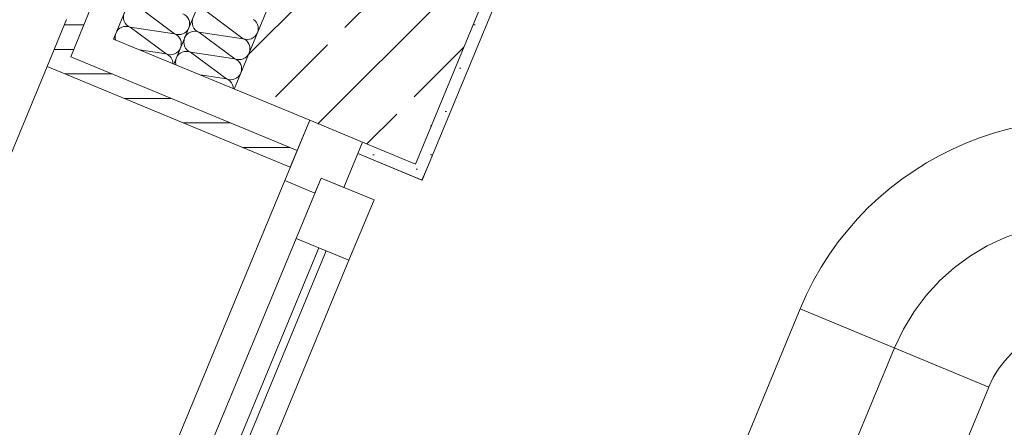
# Model space of a CAD drawing. Header units: metres. Extents: x -79 to 740, y -195 to 69.
# Tile 54 of 200: x -1.458 to -0.253, y 8.717 to 9.216. Entities that reach past the tile are written whole.
import ezdxf

# ---------------------------------------------------------------- set-up
doc = ezdxf.new("R2010")
doc.units = ezdxf.units.M
doc.header["$MEASUREMENT"] = 0
doc.linetypes.add('STRICHPUNKT2', pattern=[12.7, 6.35, -3.175, 0, -3.175])
doc.layers.add('70 Lüftung', color=7, linetype='Continuous')
doc.layers.add('Neubau_10 Wand außen', color=7, linetype='Continuous')
pattern_1 = [(0, (0, 0), (0, 0.03), [])]
pattern_2 = [(45, (0, 0), (-0.01767767, 0.01767767), [0, -0.025])]

# ---------------------------------------------------------------- blocks, each defined once
blk = doc.blocks.new('*X101')
at = {"layer": 'Neubau_10 Wand außen', "color": 8, "linetype": 'Continuous', "lineweight": 9}
for p, q in [((-1.313, 9.2319), (-1.2688, 9.1991)), ((-1.3232, 9.2072), (-1.279, 9.1745)), ((-1.3232, 9.2072), (-1.2688, 9.1991)), ((-1.3115, 9.1793), (-1.279, 9.1745))]:
    blk.add_line(p, q, dxfattribs=at)
for centre, start, end in [((-1.3181, 9.2195), 157.5, 247.5), ((-1.2637, 9.2114), 337.5, 67.5), ((-1.3283, 9.1949), 67.5, 157.5), ((-1.2637, 9.2114), 247.5, 337.5), ((-1.3283, 9.1949), 157.5, 194.1733), ((-1.2739, 9.1868), 337.5, 67.5), ((-1.2739, 9.1868), 247.5, 337.5), ((-1.2841, 9.1622), 1.2501, 67.5)]:
    blk.add_arc(centre, 0.0133, start, end, dxfattribs=at)
blk = doc.blocks.new('*X106')
at = {"layer": 'Neubau_10 Wand außen', "color": 8, "linetype": 'Continuous', "lineweight": 9}
for p, q in [((-1.2463, 9.2187), (-1.247, 9.2162)), ((-1.2289, 9.2259), (-1.1847, 9.1931)), ((-1.247, 9.2162), (-1.2473, 9.2136)), ((-1.2473, 9.2136), (-1.247, 9.211)), ((-1.247, 9.211), (-1.2463, 9.2085)), ((-1.2463, 9.2085), (-1.245, 9.2061)), ((-1.245, 9.2061), (-1.2434, 9.2041)), ((-1.1702, 9.2149), (-1.1722, 9.2166)), ((-1.1685, 9.2129), (-1.1702, 9.2149)), ((-1.1673, 9.2106), (-1.1685, 9.2129)), ((-1.1665, 9.2081), (-1.1673, 9.2106)), ((-1.1663, 9.2055), (-1.1665, 9.2081)), ((-1.1665, 9.2029), (-1.1663, 9.2055)), ((-1.2565, 9.194), (-1.2572, 9.1915)), ((-1.2553, 9.1963), (-1.2565, 9.194)), ((-1.2536, 9.1983), (-1.2553, 9.1963)), ((-1.2516, 9.2), (-1.2536, 9.1983)), ((-1.2493, 9.2012), (-1.2516, 9.2)), ((-1.2468, 9.202), (-1.2493, 9.2012)), ((-1.2442, 9.2023), (-1.2468, 9.202)), ((-1.2416, 9.202), (-1.2442, 9.2023)), ((-1.2434, 9.2041), (-1.2414, 9.2025)), ((-1.2391, 9.2012), (-1.2416, 9.202)), ((-1.2414, 9.2025), (-1.2391, 9.2012)), ((-1.2391, 9.2012), (-1.1847, 9.1931)), ((-1.2391, 9.2012), (-1.1949, 9.1685)), ((-1.1847, 9.1931), (-1.1822, 9.1924)), ((-1.1824, 9.1919), (-1.1847, 9.1931)), ((-1.177, 9.1924), (-1.1745, 9.1931)), ((-1.1745, 9.1931), (-1.1722, 9.1944)), ((-1.1722, 9.1944), (-1.1702, 9.196)), ((-1.1702, 9.196), (-1.1685, 9.1981)), ((-1.1685, 9.1981), (-1.1673, 9.2004)), ((-1.1673, 9.2004), (-1.1665, 9.2029)), ((-1.2572, 9.1915), (-1.2575, 9.1889)), ((-1.2575, 9.1889), (-1.2572, 9.1863)), ((-1.2572, 9.1863), (-1.2565, 9.1838)), ((-1.2565, 9.1838), (-1.2553, 9.1815)), ((-1.2553, 9.1815), (-1.2536, 9.1795)), ((-1.1804, 9.1903), (-1.1824, 9.1919)), ((-1.1822, 9.1924), (-1.1796, 9.1921)), ((-1.1787, 9.1882), (-1.1804, 9.1903)), ((-1.1796, 9.1921), (-1.177, 9.1924)), ((-1.1775, 9.1859), (-1.1787, 9.1882)), ((-1.1767, 9.1834), (-1.1775, 9.1859)), ((-1.1765, 9.1808), (-1.1767, 9.1834)), ((-1.1767, 9.1782), (-1.1765, 9.1808)), ((-1.2667, 9.1694), (-1.2674, 9.1669)), ((-1.2655, 9.1717), (-1.2667, 9.1694)), ((-1.2638, 9.1737), (-1.2655, 9.1717)), ((-1.2618, 9.1754), (-1.2638, 9.1737)), ((-1.2595, 9.1766), (-1.2618, 9.1754)), ((-1.257, 9.1774), (-1.2595, 9.1766)), ((-1.2544, 9.1776), (-1.257, 9.1774)), ((-1.2518, 9.1774), (-1.2544, 9.1776)), ((-1.2536, 9.1795), (-1.2516, 9.1778)), ((-1.2493, 9.1766), (-1.2518, 9.1774)), ((-1.2516, 9.1778), (-1.2493, 9.1766)), ((-1.2493, 9.1766), (-1.2051, 9.1439)), ((-1.2493, 9.1766), (-1.1949, 9.1685)), ((-1.1847, 9.1685), (-1.1824, 9.1697)), ((-1.1824, 9.1697), (-1.1804, 9.1714)), ((-1.1804, 9.1714), (-1.1787, 9.1734)), ((-1.1787, 9.1734), (-1.1775, 9.1757)), ((-1.1775, 9.1757), (-1.1767, 9.1782)), ((-1.2674, 9.1669), (-1.2677, 9.1643)), ((-1.2677, 9.1643), (-1.2674, 9.1617)), ((-1.2674, 9.1617), (-1.2672, 9.161)), ((-1.1949, 9.1685), (-1.1924, 9.1678)), ((-1.1926, 9.1673), (-1.1949, 9.1685)), ((-1.1906, 9.1656), (-1.1926, 9.1673)), ((-1.1924, 9.1678), (-1.1898, 9.1675)), ((-1.1889, 9.1636), (-1.1906, 9.1656)), ((-1.1898, 9.1675), (-1.1872, 9.1678)), ((-1.1877, 9.1613), (-1.1889, 9.1636)), ((-1.1869, 9.1588), (-1.1877, 9.1613)), ((-1.1872, 9.1678), (-1.1847, 9.1685)), ((-1.1867, 9.1562), (-1.1869, 9.1588)), ((-1.2376, 9.1487), (-1.2051, 9.1439)), ((-1.1949, 9.1439), (-1.1926, 9.1451)), ((-1.1926, 9.1451), (-1.1906, 9.1468)), ((-1.1906, 9.1468), (-1.1889, 9.1488)), ((-1.1889, 9.1488), (-1.1877, 9.1511)), ((-1.1877, 9.1511), (-1.1869, 9.1536)), ((-1.1869, 9.1536), (-1.1867, 9.1562)), ((-1.2051, 9.1439), (-1.2026, 9.1431)), ((-1.2028, 9.1426), (-1.2051, 9.1439)), ((-1.2008, 9.141), (-1.2028, 9.1426)), ((-1.2026, 9.1431), (-1.2, 9.1429)), ((-1.1991, 9.139), (-1.2008, 9.141)), ((-1.2, 9.1429), (-1.1974, 9.1431)), ((-1.1979, 9.1367), (-1.1991, 9.139)), ((-1.1971, 9.1342), (-1.1979, 9.1367)), ((-1.1974, 9.1431), (-1.1949, 9.1439)), ((-1.1969, 9.1319), (-1.1971, 9.1342))]:
    blk.add_line(p, q, dxfattribs=at)
blk = doc.blocks.new('4 Flügelfenster 1+2+1 27')
at = {"layer": 'Neubau_10 Wand außen', "color": 7, "linetype": 'Continuous', "lineweight": 13}
for p, q in [((2.005, 0.085), (1.99, 0.085)), ((1.99, 0), (1.99, 0.085)), ((1.865, -0.03), (1.865, 0.04)), ((1.865, 0.04), (1.945, 0.04)), ((1.945, 0.04), (1.945, -0.03)), ((1.0675, 0.01), (1.865, 0.01)), ((1.945, -0.03), (1.945, 0)), ((1.945, 0), (2.005, 0)), ((2.005, -0.07), (2.005, 0)), ((2.005, -0.07), (2.005, 0)), ((1.865, 0), (1.0675, 0)), ((1.945, -0.03), (1.865, -0.03)), ((1.925, -0.07), (1.925, -0.03)), ((1.925, -0.03), (1.945, -0.03)), ((2.005, -0.07), (1.925, -0.07)), ((1.943, -0.07), (1.943, -0.392)), ((2.005, -0.392), (1.943, -0.392))]:
    blk.add_line(p, q, dxfattribs=at)
at = {"layer": 'Neubau_10 Wand außen', "color": 7, "linetype": 'Continuous', "lineweight": 9}
for p, q in [((1.0675, 0.04), (1.865, 0.04)), ((1.865, -0.03), (1.0675, -0.03)), ((1.925, -0.07), (1.0075, -0.07)), ((-1.943, -0.392), (1.943, -0.392))]:
    blk.add_line(p, q, dxfattribs=at)

msp = doc.modelspace()

# ---------------------------------------------------------------- hatches: boundary and pattern name
at = {"layer": 'Neubau_10 Wand außen', "linetype": 'Continuous', "lineweight": 9}
h = msp.add_hatch(dxfattribs=at)
h.set_pattern_fill('Holzwerkstoff_Sperrholz__D2', color=8, style=0, pattern_type=2)
h.set_pattern_definition(pattern_1)
h.paths.add_polyline_path([(-1.4009, 9.2164), (-1.3806, 9.208), (-1.0974, 9.8916), (-1.1177, 9.9)])
at = {"layer": 'Neubau_10 Wand außen', "linetype": 'Continuous', "lineweight": 0, "true_color": 0x000000}
h = msp.add_hatch(dxfattribs=at)
h.set_pattern_fill('Beton_Stahlbeton_0001', color=18, style=0, pattern_type=2)
h.set_pattern_definition([(45, (0, 0), (-0.0848528, 0.0848528), []), (45, (-0.04243, 0.04243), (-0.0848528, 0.0848528), [0.09, -0.03])])
h.paths.add_polyline_path([(-1.1958, 9.1314), (-1.1034, 9.0931), (-1.0388, 9.0664), (-0.9741, 9.0396), (-0.6909, 9.7232), (-0.7556, 9.75), (-0.8203, 9.7768), (-0.9126, 9.8151)])
h = msp.add_hatch(dxfattribs=at)
h.set_pattern_fill('Gips_0001', color=18, style=0, pattern_type=2)
h.set_pattern_definition(pattern_2)
h.paths.add_polyline_path([(-0.6909, 9.7232), (-0.9741, 9.0396), (-0.9602, 9.0338), (-0.6771, 9.7175)])
at = {"layer": 'Neubau_10 Wand außen', "linetype": 'Continuous', "lineweight": 9}
h = msp.add_hatch(dxfattribs=at)
h.set_pattern_fill('Holzwerkstoff_Sperrholz__D2', color=8, style=0, pattern_type=2)
h.set_pattern_definition(pattern_1)
h.paths.add_polyline_path([(-1.4009, 9.2164), (-1.4247, 9.1591), (-1.1272, 9.0359), (-1.1187, 9.0562), (-1.3959, 9.171), (-1.3806, 9.208)])
at = {"layer": 'Neubau_10 Wand außen', "linetype": 'Continuous', "lineweight": 0, "true_color": 0x000000}
h = msp.add_hatch(dxfattribs=at)
h.set_pattern_fill('Gips_0001', color=18, style=0, pattern_type=2)
h.set_pattern_definition(pattern_2)
h.paths.add_polyline_path([(-0.966, 9.02), (-0.9602, 9.0338), (-0.9741, 9.0396), (-1.0388, 9.0664), (-1.0445, 9.0525)])

# ---------------------------------------------------------------- linework, layer by layer
at = {"layer": '70 Lüftung', "color": 2, "linetype": 'Continuous', "lineweight": 18}
for p, q in [((-0.5033, 8.8622), (-0.6958, 8.3975)), ((-0.2724, 8.7665), (-0.5033, 8.8622)), ((-0.4357, 8.8342), (-0.5033, 8.8622)), ((-0.34, 8.7946), (-0.4357, 8.8342)), ((-0.2724, 8.7665), (-0.34, 8.7946)), ((-0.4648, 8.3019), (-0.2724, 8.7665))]:
    msp.add_line(p, q, dxfattribs=at)
at = {"layer": '70 Lüftung', "color": 2, "linetype": 'STRICHPUNKT2', "lineweight": 18}
msp.add_line((-0.5803, 8.3497), (-0.3879, 8.8144), dxfattribs=at)
at = {"layer": '70 Lüftung', "color": 2, "linetype": 'Continuous', "lineweight": 18}
for radius in [0.375, 0.125]:
    msp.add_arc((-0.1569, 8.7187), radius, 67.5, 157.5, dxfattribs=at)
at = {"layer": '70 Lüftung', "color": 2, "linetype": 'STRICHPUNKT2', "lineweight": 18}
msp.add_arc((-0.1569, 8.7187), 0.25, 67.5, 157.5, dxfattribs=at)
at = {"layer": 'Neubau_10 Wand außen', "color": 7, "linetype": 'Continuous', "lineweight": 13}
for p, q in [((-1.0974, 9.8916), (-1.3806, 9.208)), ((-1.0605, 9.8763), (-1.3436, 9.1926)), ((-0.9866, 9.8457), (-1.2697, 9.162)), ((-0.9126, 9.8151), (-1.1958, 9.1314)), ((-0.9741, 9.0396), (-0.6909, 9.7232)), ((-1.4009, 9.2164), (-1.4247, 9.1591)), ((-1.3806, 9.208), (-1.3959, 9.171)), ((-1.3436, 9.1926), (-1.1034, 9.0931)), ((-1.3959, 9.171), (-1.1187, 9.0562)), ((-1.1272, 9.0359), (-1.4247, 9.1591)), ((-1.1034, 9.0931), (-1.1187, 9.0562)), ((-1.1034, 9.0931), (-1.0388, 9.0664)), ((-1.0388, 9.0664), (-1.0445, 9.0525)), ((-0.9741, 9.0396), (-1.0388, 9.0664)), ((-1.1187, 9.0562), (-1.1272, 9.0359)), ((-1.0445, 9.0525), (-0.966, 9.02)), ((-0.9602, 9.0338), (-0.966, 9.02))]:
    msp.add_line(p, q, dxfattribs=at)
at = {"layer": 'Neubau_10 Wand außen', "color": 7, "linetype": 'Continuous', "lineweight": 13, "flags": 128}
msp.add_lwpolyline([(-0.9602, 9.0338), (-0.6771, 9.7175)], dxfattribs=at)

# ---------------------------------------------------------------- block references
at = {"layer": 'Neubau_10 Wand außen', "color": 7, "lineweight": 9}
for name in ['*X101', '*X106']:
    msp.add_blockref(name, (0, 0), dxfattribs=at)
at = {"layer": 'Neubau_10 Wand außen', "color": 7, "linetype": 'Continuous', "lineweight": 9, "xscale": -1, "rotation": 247.4999999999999}
msp.add_blockref('4 Flügelfenster 1+2+1 27', (-1.806, 7.214), dxfattribs=at)

doc.saveas('drawing.dxf')
